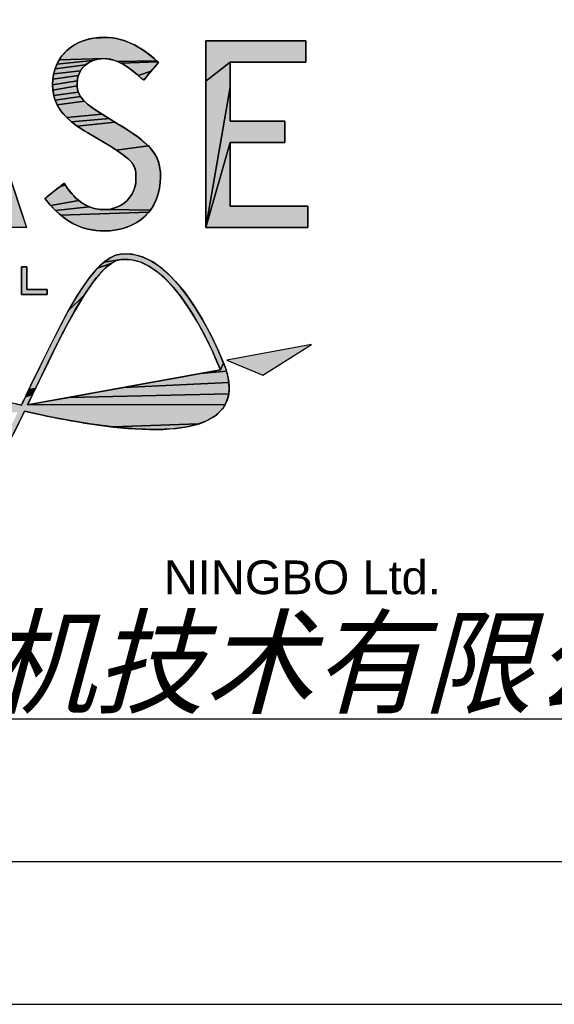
# Model space of a CAD drawing. Header units: millimetres. Extents: x -213 to 420, y -2 to 297.
# Tile 28 of 37: x 323 to 342, y 0 to 34. Entities that reach past the tile are written whole.
import ezdxf

# ---------------------------------------------------------------- set-up
doc = ezdxf.new("R2010")
doc.units = ezdxf.units.MM
doc.header["$LTSCALE"] = 23.1
doc.layers.get('0').update_dxf_attribs({"linetype": 'CONTINUOUS'})
doc.styles.get("Standard").update_dxf_attribs({"font": 'arial.ttf'})
doc.styles.add('TEXTSTYLE_7', font='txt')

# ---------------------------------------------------------------- blocks, each defined once
blk = doc.blocks.new('LOGO_PHASE_NINGBO_BL1', base_point=(320.75, 22.5))
at = {"linetype": 'CONTINUOUS'}
for points in [[(321.179, 34.223), (321.261, 34.471), (321.27, 34.5), (323.42, 27.977), (323.669, 27.22), (322.841, 27.22), (322.745, 27.22), (322.251, 28.846), (322.177, 29.089), (321.956, 29.837), (321.806, 30.308), (321.553, 31.103), (321.321, 31.829), (321.271, 31.988), (318.88, 27.22), (320.94, 33.494)], [(326.761, 33.852), (326.941, 33.813), (327.122, 33.757), (327.305, 33.685), (327.49, 33.596), (327.667, 33.495), (327.833, 33.385), (327.987, 33.272), (328.127, 33.157), (328.231, 33.064), (326.852, 33.037), (326.731, 33.081), (326.613, 33.112), (326.497, 33.13), (326.38, 33.136), (324.815, 33.09), (324.912, 33.231), (325.024, 33.361), (325.151, 33.478), (325.293, 33.582), (325.45, 33.672), (325.622, 33.748), (325.807, 33.808), (326.006, 33.851), (326.583, 33.875)], [(330.813, 33.012), (329.954, 32.347), (329.954, 33.76), (332.71, 33.76), (333.47, 33.76), (333.47, 33.174), (333.47, 33.012), (331.465, 33.012)], [(326.068, 33.091), (325.99, 33.065), (324.735, 32.937), (324.815, 33.09), (326.38, 33.136), (326.271, 33.131), (326.167, 33.116)], [(325.617, 32.787), (325.566, 32.712), (324.625, 32.598), (324.671, 32.773), (325.744, 32.92), (325.677, 32.856)], [(325.819, 32.976), (325.744, 32.92), (324.671, 32.773), (324.735, 32.937), (325.99, 33.065), (325.902, 33.024)], [(328.26, 33.038), (328.275, 33.024), (326.977, 32.98), (326.852, 33.037), (328.231, 33.064), (328.235, 33.061), (328.246, 33.051)], [(328.299, 33.002), (328.267, 32.965), (328.186, 32.868), (328.077, 32.738), (328.038, 32.691), (327.59, 32.543), (327.407, 32.695), (327.25, 32.812), (327.109, 32.905), (326.977, 32.98), (328.275, 33.024), (328.288, 33.012), (328.297, 33.004)], [(330.813, 32.566), (330.813, 32.134), (329.954, 27.22), (329.954, 32.347), (330.813, 33.012), (330.813, 32.887)], [(325.465, 32.455), (325.45, 32.36), (324.587, 32.218), (324.596, 32.413), (325.49, 32.545)], [(325.523, 32.631), (325.49, 32.545), (324.596, 32.413), (324.625, 32.598), (325.566, 32.712)], [(327.96, 32.599), (327.889, 32.515), (327.831, 32.445), (327.791, 32.398), (327.777, 32.381), (327.775, 32.382), (327.769, 32.387), (327.761, 32.395), (327.751, 32.403), (327.74, 32.413), (327.724, 32.427), (327.711, 32.439), (327.703, 32.445), (327.703, 32.445), (327.59, 32.543), (328.038, 32.691)], [(325.445, 32.262), (325.446, 32.181), (324.597, 32.027), (324.587, 32.218), (325.45, 32.36)], [(325.462, 32.04), (325.484, 31.965), (324.628, 31.849), (324.597, 32.027), (325.446, 32.181), (325.45, 32.119)], [(330.813, 30.2), (329.954, 27.22), (330.813, 32.134), (330.813, 31.674), (330.813, 31.27), (330.813, 31.005), (330.813, 30.947), (330.985, 30.947), (331.302, 30.947), (331.696, 30.947), (331.833, 30.947), (332.101, 30.947), (332.343, 30.947), (332.541, 30.947), (332.674, 30.947), (332.723, 30.947), (332.723, 30.926), (332.723, 30.87), (332.723, 30.786), (332.723, 30.684), (332.723, 30.574), (332.723, 30.41), (332.723, 30.278), (332.723, 30.205), (332.723, 30.2), (332.617, 30.2), (332.343, 30.2), (331.969, 30.2), (331.56, 30.2), (331.184, 30.2), (330.908, 30.2)], [(325.517, 31.89), (325.563, 31.812), (324.679, 31.68), (324.628, 31.849), (325.484, 31.965)], [(325.626, 31.729), (325.709, 31.64), (324.749, 31.52), (324.679, 31.68), (325.563, 31.812), (325.592, 31.771)], [(325.815, 31.543), (325.949, 31.437), (326.116, 31.32), (326.323, 31.189), (325.088, 31.068), (324.952, 31.216), (324.839, 31.366), (324.749, 31.52), (325.709, 31.64)], [(326.502, 31.08), (326.577, 31.035), (325.254, 30.92), (325.088, 31.068), (326.323, 31.189), (326.338, 31.18), (326.376, 31.157), (326.433, 31.122)], [(326.72, 30.947), (326.777, 30.913), (325.453, 30.77), (325.254, 30.92), (326.577, 31.035), (326.652, 30.989)], [(326.83, 30.88), (327.154, 30.679), (327.433, 30.493), (327.584, 30.384), (327.787, 30.223), (327.943, 30.078), (326.817, 29.934), (326.543, 30.106), (326.393, 30.196), (326.333, 30.232), (326.19, 30.317), (326.019, 30.418), (325.876, 30.504), (325.816, 30.539), (325.698, 30.61), (325.453, 30.77), (326.777, 30.913), (326.816, 30.889)], [(328.066, 29.941), (328.162, 29.806), (328.238, 29.669), (328.296, 29.526), (328.336, 29.372), (328.36, 29.202), (328.369, 29.009), (328.358, 28.777), (328.327, 28.559), (328.276, 28.356), (328.207, 28.166), (328.119, 27.99), (328.015, 27.829), (326.512, 27.85), (326.632, 27.868), (326.748, 27.898), (326.859, 27.94), (326.965, 27.992), (327.063, 28.055), (327.14, 28.115), (327.224, 28.195), (327.298, 28.282), (327.361, 28.377), (327.414, 28.477), (327.456, 28.582), (327.486, 28.692), (327.504, 28.805), (327.51, 28.921), (327.509, 29.05), (327.502, 29.162), (327.486, 29.251), (327.46, 29.332), (327.42, 29.411), (327.363, 29.491), (327.284, 29.577), (327.176, 29.675), (327.026, 29.79), (326.817, 29.934), (327.943, 30.078)], [(333.532, 27.381), (333.532, 27.22), (330.727, 27.22), (329.954, 27.22), (330.813, 30.2), (330.813, 30.137), (330.813, 29.968), (330.813, 29.718), (330.813, 29.414), (330.813, 29.084), (330.813, 28.753), (330.813, 28.45), (330.813, 28.2), (330.813, 28.03), (330.813, 27.967), (332.978, 27.967), (333.532, 27.967)], [(325.048, 28.681), (325.077, 28.636), (325.176, 28.498), (325.281, 28.373), (325.392, 28.262), (325.507, 28.163), (324.522, 27.989), (324.376, 28.165), (324.372, 28.169), (324.363, 28.181), (324.351, 28.197), (324.338, 28.214), (324.326, 28.228), (324.319, 28.238), (324.317, 28.24), (324.358, 28.273), (324.463, 28.355), (324.604, 28.466), (324.654, 28.506), (324.754, 28.584), (324.846, 28.656), (325.032, 28.706), (325.042, 28.69), (325.048, 28.681)], [(325.02, 28.726), (325.032, 28.706), (324.846, 28.656), (324.921, 28.716), (325.004, 28.752), (325.011, 28.739)], [(324.997, 28.762), (325.004, 28.752), (324.921, 28.716), (324.973, 28.756), (324.991, 28.771), (324.993, 28.769)], [(325.749, 28.006), (325.874, 27.948), (324.691, 27.811), (324.522, 27.989), (325.507, 28.163), (325.627, 28.078)], [(326.389, 27.844), (326.512, 27.85), (328.015, 27.829), (327.956, 27.754), (324.862, 27.656), (324.691, 27.811), (325.874, 27.948), (326.001, 27.902), (326.129, 27.87), (326.259, 27.851)], [(327.894, 27.682), (327.756, 27.55), (327.603, 27.434), (327.435, 27.333), (327.25, 27.249), (327.05, 27.182), (326.835, 27.134), (326.604, 27.105), (326.389, 27.097), (326.175, 27.105), (325.969, 27.132), (325.771, 27.175), (325.579, 27.235), (325.393, 27.313), (325.213, 27.408), (325.036, 27.522), (324.862, 27.656), (327.956, 27.754)], [(327.234, 26.296), (327.495, 26.259), (327.759, 26.178), (328.029, 26.05), (328.309, 25.87), (328.598, 25.632), (328.897, 25.331), (329.206, 24.959), (329.522, 24.513), (329.841, 23.993), (330.154, 23.409), (330.404, 22.88), (330.578, 22.472), (330.469, 22.226), (330.361, 22.489), (330.188, 22.884), (329.952, 23.371), (329.687, 23.863), (329.378, 24.373), (329.073, 24.808), (328.778, 25.171), (328.494, 25.464), (328.222, 25.694), (327.961, 25.867), (327.71, 25.99), (327.468, 26.068), (327.23, 26.103), (326.995, 26.098), (326.389, 26.008), (326.599, 26.157), (326.792, 26.247), (326.974, 26.289)], [(326.466, 25.825), (326.243, 25.601), (325.986, 25.282), (325.689, 24.845), (325.148, 24.309), (325.463, 24.846), (325.596, 25.054), (325.895, 25.478), (326.157, 25.788), (326.661, 25.972)], [(326.835, 26.06), (326.661, 25.972), (326.157, 25.788), (326.389, 26.008), (326.995, 26.098)], [(323.493, 25.845), (323.684, 25.845), (323.684, 25.043), (324.393, 25.043), (324.393, 24.876), (323.493, 24.876)], [(325.385, 24.338), (325.076, 23.773), (324.76, 23.161), (324.44, 22.514), (324.116, 21.844), (323.989, 21.582), (323.757, 21.542), (323.788, 21.606), (323.809, 21.649), (323.816, 21.665), (324.161, 22.38), (324.498, 23.066), (324.826, 23.712), (325.148, 24.309), (325.689, 24.845)], [(330.672, 22.232), (330.687, 22.19), (329.766, 22.099), (330.279, 22.192), (330.469, 22.226), (330.578, 22.472)], [(330.712, 22.099), (330.747, 21.94), (330.769, 21.791), (327.089, 21.614), (328.09, 21.795), (329.009, 21.962), (329.766, 22.099), (330.687, 22.19)], [(330.778, 21.651), (330.776, 21.519), (330.762, 21.395), (325.17, 21.267), (326.089, 21.433), (327.089, 21.614), (330.769, 21.791)], [(323.946, 21.492), (323.917, 21.432), (323.884, 21.362), (323.631, 21.28), (323.675, 21.373), (323.718, 21.462), (323.969, 21.539)], [(330.739, 21.278), (330.705, 21.168), (330.661, 21.063), (330.635, 21.013), (323.71, 21.002), (323.899, 21.037), (324.413, 21.13), (325.17, 21.267), (330.762, 21.395)], [(323.984, 21.57), (323.969, 21.539), (323.718, 21.462), (323.757, 21.542), (323.989, 21.582)], [(323.847, 21.287), (323.81, 21.21), (323.774, 21.135), (323.74, 21.064), (323.71, 21.002), (330.635, 21.013), (330.607, 20.964), (330.542, 20.87), (330.467, 20.781), (330.272, 20.61), (330.019, 20.461), (329.7, 20.335), (326.694, 20.231), (325.891, 20.338), (325.13, 20.466), (324.446, 20.599), (323.87, 20.72), (323.702, 20.756), (323.7, 20.756), (323.696, 20.757), (323.689, 20.759), (323.68, 20.761), (323.669, 20.763), (323.657, 20.766), (323.644, 20.769), (323.63, 20.772), (323.615, 20.775), (323.601, 20.778), (323.215, 19.993), (322.822, 19.228), (322.108, 18.328), (322.71, 19.426), (323.372, 20.746), (316.05, 20.773), (316.086, 20.828), (316.127, 20.881), (323.294, 21.038), (323.494, 20.997), (323.516, 21.043), (323.548, 21.109), (323.587, 21.19), (323.631, 21.28), (323.884, 21.362)], [(329.302, 20.235), (328.812, 20.168), (328.218, 20.141), (327.507, 20.16), (326.694, 20.231), (329.7, 20.335)]]:
    blk.add_hatch(color=7, dxfattribs=at).paths.add_polyline_path(points)
at = {"color": 7, "linetype": 'CONTINUOUS'}
for p, q in [((326.83, 30.88), (326.323, 31.189)), ((330.813, 27.967), (330.813, 30.2)), ((323.493, 25.845), (323.684, 25.845)), ((323.493, 24.876), (323.493, 25.845)), ((323.493, 25.845), (323.493, 24.876)), ((323.684, 25.845), (323.493, 25.845)), ((323.684, 25.845), (323.684, 25.043)), ((323.684, 25.043), (323.684, 25.845)), ((324.393, 24.876), (323.493, 24.876)), ((323.493, 24.876), (324.393, 24.876)), ((323.684, 25.043), (324.393, 25.043)), ((324.393, 25.043), (323.684, 25.043)), ((324.393, 25.043), (324.393, 24.876)), ((324.393, 24.876), (324.393, 25.043)), ((333.666, 23.121), (330.697, 22.567)), ((333.666, 23.121), (330.697, 22.567)), ((331.953, 22.039), (333.666, 23.121)), ((331.953, 22.039), (333.666, 23.121)), ((330.697, 22.567), (331.953, 22.039)), ((330.697, 22.567), (331.953, 22.039)), ((330.469, 22.226), (323.71, 21.002)), ((330.469, 22.226), (323.71, 21.002)), ((330.687, 22.193), (330.686, 22.196)), ((330.687, 22.19), (330.687, 22.193)), ((323.816, 21.665), (323.494, 20.997)), ((323.71, 21.002), (323.989, 21.582)), ((323.71, 21.002), (323.989, 21.582)), ((323.601, 20.778), (323.702, 20.756))]:
    blk.add_line(p, q, dxfattribs=at)
for points in [[(321.179, 34.223), (321.261, 34.471), (321.27, 34.5), (323.42, 27.977), (323.669, 27.22), (322.841, 27.22), (322.745, 27.22), (322.251, 28.846), (322.177, 29.089), (321.956, 29.837), (321.806, 30.308), (321.553, 31.103), (321.321, 31.829), (321.271, 31.988), (318.88, 27.22), (320.94, 33.494), (321.179, 34.223)], [(326.761, 33.852), (326.941, 33.813), (327.122, 33.757), (327.305, 33.685), (327.49, 33.596), (327.667, 33.495), (327.833, 33.385), (327.987, 33.272), (328.127, 33.157), (328.231, 33.064), (326.852, 33.037), (326.731, 33.081), (326.613, 33.112), (326.497, 33.13), (326.38, 33.136), (324.815, 33.09), (324.912, 33.231), (325.024, 33.361), (325.151, 33.478), (325.293, 33.582), (325.45, 33.672), (325.622, 33.748), (325.807, 33.808), (326.006, 33.851), (326.583, 33.875), (326.761, 33.852)], [(330.813, 33.012), (329.954, 32.347), (329.954, 33.76), (332.71, 33.76), (333.47, 33.76), (333.47, 33.174), (333.47, 33.012), (331.465, 33.012), (330.813, 33.012)], [(326.068, 33.091), (325.99, 33.065), (324.735, 32.937), (324.815, 33.09), (326.38, 33.136), (326.271, 33.131), (326.167, 33.116), (326.068, 33.091)], [(325.617, 32.787), (325.566, 32.712), (324.625, 32.598), (324.671, 32.773), (325.744, 32.92), (325.677, 32.856), (325.617, 32.787)], [(325.819, 32.976), (325.744, 32.92), (324.671, 32.773), (324.735, 32.937), (325.99, 33.065), (325.902, 33.024), (325.819, 32.976)], [(328.26, 33.038), (328.275, 33.024), (326.977, 32.98), (326.852, 33.037), (328.231, 33.064), (328.235, 33.061), (328.246, 33.051), (328.26, 33.038)], [(328.299, 33.002), (328.267, 32.965), (328.186, 32.868), (328.077, 32.738), (328.038, 32.691), (327.59, 32.543), (327.407, 32.695), (327.25, 32.812), (327.109, 32.905), (326.977, 32.98), (328.275, 33.024), (328.288, 33.012), (328.297, 33.004), (328.299, 33.002)], [(330.813, 32.566), (330.813, 32.134), (329.954, 27.22), (329.954, 32.347), (330.813, 33.012), (330.813, 32.887), (330.813, 32.566)], [(325.465, 32.455), (325.45, 32.36), (324.587, 32.218), (324.596, 32.413), (325.49, 32.545), (325.465, 32.455)], [(325.523, 32.631), (325.49, 32.545), (324.596, 32.413), (324.625, 32.598), (325.566, 32.712), (325.523, 32.631)], [(327.96, 32.599), (327.889, 32.515), (327.831, 32.445), (327.791, 32.398), (327.777, 32.381), (327.775, 32.382), (327.769, 32.387), (327.761, 32.395), (327.751, 32.403), (327.74, 32.413), (327.724, 32.427), (327.711, 32.439), (327.703, 32.445), (327.703, 32.445), (327.59, 32.543), (328.038, 32.691), (327.96, 32.599)], [(325.445, 32.262), (325.446, 32.181), (324.597, 32.027), (324.587, 32.218), (325.45, 32.36), (325.445, 32.262)], [(325.462, 32.04), (325.484, 31.965), (324.628, 31.849), (324.597, 32.027), (325.446, 32.181), (325.45, 32.119), (325.462, 32.04)], [(330.813, 30.2), (329.954, 27.22), (330.813, 32.134), (330.813, 31.674), (330.813, 31.27), (330.813, 31.005), (330.813, 30.947), (330.985, 30.947), (331.302, 30.947), (331.696, 30.947), (331.833, 30.947), (332.101, 30.947), (332.343, 30.947), (332.541, 30.947), (332.674, 30.947), (332.723, 30.947), (332.723, 30.926), (332.723, 30.87), (332.723, 30.786), (332.723, 30.684), (332.723, 30.574), (332.723, 30.41), (332.723, 30.278), (332.723, 30.205), (332.723, 30.2), (332.617, 30.2), (332.343, 30.2), (331.969, 30.2), (331.56, 30.2), (331.184, 30.2), (330.908, 30.2), (330.813, 30.2)], [(325.517, 31.89), (325.563, 31.812), (324.679, 31.68), (324.628, 31.849), (325.484, 31.965), (325.517, 31.89)], [(325.626, 31.729), (325.709, 31.64), (324.749, 31.52), (324.679, 31.68), (325.563, 31.812), (325.592, 31.771), (325.626, 31.729)], [(325.815, 31.543), (325.949, 31.437), (326.116, 31.32), (326.323, 31.189), (325.088, 31.068), (324.952, 31.216), (324.839, 31.366), (324.749, 31.52), (325.709, 31.64), (325.815, 31.543)], [(326.502, 31.08), (326.577, 31.035), (325.254, 30.92), (325.088, 31.068), (326.323, 31.189), (326.338, 31.18), (326.376, 31.157), (326.433, 31.122), (326.502, 31.08)], [(326.72, 30.947), (326.777, 30.913), (325.453, 30.77), (325.254, 30.92), (326.577, 31.035), (326.652, 30.989), (326.72, 30.947)], [(326.83, 30.88), (327.154, 30.679), (327.433, 30.493), (327.584, 30.384), (327.787, 30.223), (327.943, 30.078), (326.817, 29.934), (326.543, 30.106), (326.393, 30.196), (326.333, 30.232), (326.19, 30.317), (326.019, 30.418), (325.876, 30.504), (325.816, 30.539), (325.698, 30.61), (325.453, 30.77), (326.777, 30.913), (326.816, 30.889), (326.83, 30.88)], [(328.066, 29.941), (328.162, 29.806), (328.238, 29.669), (328.296, 29.526), (328.336, 29.372), (328.36, 29.202), (328.369, 29.009), (328.358, 28.777), (328.327, 28.559), (328.276, 28.356), (328.207, 28.166), (328.119, 27.99), (328.015, 27.829), (326.512, 27.85), (326.632, 27.868), (326.748, 27.898), (326.859, 27.94), (326.965, 27.992), (327.063, 28.055), (327.14, 28.115), (327.224, 28.195), (327.298, 28.282), (327.361, 28.377), (327.414, 28.477), (327.456, 28.582), (327.486, 28.692), (327.504, 28.805), (327.51, 28.921), (327.509, 29.05), (327.502, 29.162), (327.486, 29.251), (327.46, 29.332), (327.42, 29.411), (327.363, 29.491), (327.284, 29.577), (327.176, 29.675), (327.026, 29.79), (326.817, 29.934), (327.943, 30.078), (328.066, 29.941)], [(333.532, 27.381), (333.532, 27.22), (330.727, 27.22), (329.954, 27.22), (330.813, 30.2), (330.813, 30.137), (330.813, 29.968), (330.813, 29.718), (330.813, 29.414), (330.813, 29.084), (330.813, 28.753), (330.813, 28.45), (330.813, 28.2), (330.813, 28.03), (330.813, 27.967), (332.978, 27.967), (333.532, 27.967), (333.532, 27.381)], [(325.048, 28.681), (325.077, 28.636), (325.176, 28.498), (325.281, 28.373), (325.392, 28.262), (325.507, 28.163), (324.522, 27.989), (324.376, 28.165), (324.372, 28.169), (324.363, 28.181), (324.351, 28.197), (324.338, 28.214), (324.326, 28.228), (324.319, 28.238), (324.317, 28.24), (324.358, 28.273), (324.463, 28.355), (324.604, 28.466), (324.654, 28.506), (324.754, 28.584), (324.846, 28.656), (325.032, 28.706), (325.042, 28.69), (325.048, 28.681), (325.048, 28.681)], [(325.02, 28.726), (325.032, 28.706), (324.846, 28.656), (324.921, 28.716), (325.004, 28.752), (325.011, 28.739), (325.02, 28.726)], [(324.997, 28.762), (325.004, 28.752), (324.921, 28.716), (324.973, 28.756), (324.991, 28.771), (324.993, 28.769), (324.997, 28.762)], [(325.749, 28.006), (325.874, 27.948), (324.691, 27.811), (324.522, 27.989), (325.507, 28.163), (325.627, 28.078), (325.749, 28.006)], [(326.389, 27.844), (326.512, 27.85), (328.015, 27.829), (327.956, 27.754), (324.862, 27.656), (324.691, 27.811), (325.874, 27.948), (326.001, 27.902), (326.129, 27.87), (326.259, 27.851), (326.389, 27.844)], [(327.894, 27.682), (327.756, 27.55), (327.603, 27.434), (327.435, 27.333), (327.25, 27.249), (327.05, 27.182), (326.835, 27.134), (326.604, 27.105), (326.389, 27.097), (326.175, 27.105), (325.969, 27.132), (325.771, 27.175), (325.579, 27.235), (325.393, 27.313), (325.213, 27.408), (325.036, 27.522), (324.862, 27.656), (327.956, 27.754), (327.894, 27.682)], [(327.234, 26.296), (327.495, 26.259), (327.759, 26.178), (328.029, 26.05), (328.309, 25.87), (328.598, 25.632), (328.897, 25.331), (329.206, 24.959), (329.522, 24.513), (329.841, 23.993), (330.154, 23.409), (330.404, 22.88), (330.578, 22.472), (330.469, 22.226), (330.361, 22.489), (330.188, 22.884), (329.952, 23.371), (329.687, 23.863), (329.378, 24.373), (329.073, 24.808), (328.778, 25.171), (328.494, 25.464), (328.222, 25.694), (327.961, 25.867), (327.71, 25.99), (327.468, 26.068), (327.23, 26.103), (326.995, 26.098), (326.389, 26.008), (326.599, 26.157), (326.792, 26.247), (326.974, 26.289), (327.234, 26.296)], [(326.466, 25.825), (326.243, 25.601), (325.986, 25.282), (325.689, 24.845), (325.148, 24.309), (325.463, 24.846), (325.596, 25.054), (325.895, 25.478), (326.157, 25.788), (326.661, 25.972), (326.466, 25.825)], [(326.835, 26.06), (326.661, 25.972), (326.157, 25.788), (326.389, 26.008), (326.995, 26.098), (326.835, 26.06)], [(323.493, 25.845), (323.684, 25.845), (323.684, 25.043), (324.393, 25.043), (324.393, 24.876), (323.493, 24.876), (323.493, 25.845)], [(325.385, 24.338), (325.076, 23.773), (324.76, 23.161), (324.44, 22.514), (324.116, 21.844), (323.989, 21.582), (323.757, 21.542), (323.788, 21.606), (323.809, 21.649), (323.816, 21.665), (324.161, 22.38), (324.498, 23.066), (324.826, 23.712), (325.148, 24.309), (325.689, 24.845), (325.385, 24.338)], [(330.672, 22.232), (330.687, 22.19), (329.766, 22.099), (330.279, 22.192), (330.469, 22.226), (330.578, 22.472), (330.672, 22.232)], [(330.712, 22.099), (330.747, 21.94), (330.769, 21.791), (327.089, 21.614), (328.09, 21.795), (329.009, 21.962), (329.766, 22.099), (330.687, 22.19), (330.712, 22.099)], [(330.778, 21.651), (330.776, 21.519), (330.762, 21.395), (325.17, 21.267), (326.089, 21.433), (327.089, 21.614), (330.769, 21.791), (330.778, 21.651)], [(323.946, 21.492), (323.917, 21.432), (323.884, 21.362), (323.631, 21.28), (323.675, 21.373), (323.718, 21.462), (323.969, 21.539), (323.946, 21.492)], [(330.739, 21.278), (330.705, 21.168), (330.661, 21.063), (330.635, 21.013), (323.71, 21.002), (323.899, 21.037), (324.413, 21.13), (325.17, 21.267), (330.762, 21.395), (330.739, 21.278)], [(323.984, 21.57), (323.969, 21.539), (323.718, 21.462), (323.757, 21.542), (323.989, 21.582), (323.984, 21.57)], [(323.847, 21.287), (323.81, 21.21), (323.774, 21.135), (323.74, 21.064), (323.71, 21.002), (330.635, 21.013), (330.607, 20.964), (330.542, 20.87), (330.467, 20.781), (330.272, 20.61), (330.019, 20.461), (329.7, 20.335), (326.694, 20.231), (325.891, 20.338), (325.13, 20.466), (324.446, 20.599), (323.87, 20.72), (323.702, 20.756), (323.7, 20.756), (323.696, 20.757), (323.689, 20.759), (323.68, 20.761), (323.669, 20.763), (323.657, 20.766), (323.644, 20.769), (323.63, 20.772), (323.615, 20.775), (323.601, 20.778), (323.215, 19.993)], [(323.294, 21.038), (323.494, 20.997), (323.516, 21.043), (323.548, 21.109), (323.587, 21.19), (323.631, 21.28), (323.884, 21.362), (323.847, 21.287)], [(329.302, 20.235), (328.812, 20.168), (328.218, 20.141), (327.507, 20.16), (326.694, 20.231), (329.7, 20.335), (329.302, 20.235)]]:
    blk.add_lwpolyline(points, dxfattribs=at)
for points, knots in [([(321.27, 34.5), (321.27, 34.5), (321.179, 34.223), (321.179, 34.223), (321.179, 34.223), (318.88, 27.22), (318.88, 27.22), (318.88, 27.22), (319.804, 27.22), (319.804, 27.22), (319.804, 27.22), (320.334, 28.963), (320.373, 29.089), (320.373, 29.089), (322.177, 29.089), (322.177, 29.089), (322.215, 28.963), (322.745, 27.22), (322.745, 27.22), (322.745, 27.22), (323.669, 27.22), (323.669, 27.22), (323.669, 27.22), (321.27, 34.5), (321.27, 34.5)], [0, 0, 0, 0, 1, 1, 1, 2, 2, 2, 3, 3, 3, 4, 4, 4, 5, 5, 5, 6, 6, 6, 7, 7, 7, 8, 8, 8, 8]), ([(326.83, 30.88), (326.83, 30.88), (326.323, 31.189), (326.323, 31.189), (325.445, 31.719), (325.445, 31.995), (325.445, 32.262), (325.445, 32.768), (325.838, 33.136), (326.38, 33.136), (326.877, 33.136), (327.289, 32.809), (327.703, 32.445), (327.703, 32.445), (327.777, 32.381), (327.777, 32.381), (327.777, 32.381), (328.299, 33.002), (328.299, 33.002), (328.299, 33.002), (328.231, 33.064), (328.231, 33.064), (327.825, 33.438), (327.178, 33.883), (326.407, 33.883), (325.318, 33.883), (324.587, 33.214), (324.587, 32.218), (324.587, 31.377), (325.177, 30.914), (325.816, 30.539), (325.816, 30.539), (326.393, 30.196), (326.393, 30.196), (327.51, 29.533), (327.51, 29.378), (327.51, 28.921), (327.51, 28.317), (327.018, 27.844), (326.389, 27.844), (325.872, 27.844), (325.383, 28.149), (325.048, 28.681), (325.048, 28.681), (324.991, 28.771), (324.991, 28.771), (324.991, 28.771), (324.317, 28.24), (324.317, 28.24), (324.317, 28.24), (324.376, 28.165), (324.376, 28.165), (324.94, 27.446), (325.598, 27.097), (326.389, 27.097), (327.592, 27.097), (328.369, 27.847), (328.369, 29.009), (328.369, 29.808), (327.985, 30.177), (326.83, 30.88)], [0, 0, 0, 0, 1, 1, 1, 2, 2, 2, 3, 3, 3, 4, 4, 4, 5, 5, 5, 6, 6, 6, 7, 7, 7, 8, 8, 8, 9, 9, 9, 10, 10, 10, 11, 11, 11, 12, 12, 12, 13, 13, 13, 14, 14, 14, 15, 15, 15, 16, 16, 16, 17, 17, 17, 18, 18, 18, 19, 19, 19, 20, 20, 20, 20]), ([(330.813, 27.967), (330.813, 27.967), (330.813, 30.2), (330.813, 30.2), (330.986, 30.2), (332.723, 30.2), (332.723, 30.2), (332.723, 30.2), (332.723, 30.947), (332.723, 30.947), (332.723, 30.947), (330.986, 30.947), (330.813, 30.947), (330.813, 30.947), (330.813, 33.012), (330.813, 33.012), (330.991, 33.012), (333.47, 33.012), (333.47, 33.012), (333.47, 33.012), (333.47, 33.76), (333.47, 33.76), (333.47, 33.76), (329.954, 33.76), (329.954, 33.76), (329.954, 33.76), (329.954, 27.22), (329.954, 27.22), (329.954, 27.22), (333.532, 27.22), (333.532, 27.22), (333.532, 27.22), (333.532, 27.967), (333.532, 27.967), (333.532, 27.967), (330.991, 27.967), (330.813, 27.967)], [0, 0, 0, 0, 1, 1, 1, 2, 2, 2, 3, 3, 3, 4, 4, 4, 5, 5, 5, 6, 6, 6, 7, 7, 7, 8, 8, 8, 9, 9, 9, 10, 10, 10, 11, 11, 11, 12, 12, 12, 12]), ([(330.813, 33.012), (330.991, 33.012), (333.47, 33.012), (333.47, 33.012), (333.47, 33.012), (333.47, 33.76), (333.47, 33.76), (333.47, 33.76), (329.954, 33.76), (329.954, 33.76), (329.954, 33.76), (329.954, 27.22), (329.954, 27.22), (329.954, 27.22), (333.532, 27.22), (333.532, 27.22), (333.532, 27.22), (333.532, 27.967), (333.532, 27.967), (333.532, 27.967), (330.991, 27.967), (330.813, 27.967)], [5, 5, 5, 5, 6, 6, 6, 7, 7, 7, 8, 8, 8, 9, 9, 9, 10, 10, 10, 11, 11, 11, 12, 12, 12, 12]), ([(326.38, 33.136), (326.877, 33.136), (327.289, 32.809), (327.703, 32.445), (327.703, 32.445), (327.721, 32.429), (327.74, 32.413)], [3, 3, 3, 3, 4, 4, 4, 4.5, 4.5, 4.5, 4.5]), ([(328.038, 32.691), (328.168, 32.847), (328.299, 33.002), (328.299, 33.002), (328.299, 33.002), (328.231, 33.064), (328.231, 33.064)], [5.5, 5.5, 5.5, 5.5, 6, 6, 6, 7, 7, 7, 7]), ([(331.833, 30.947), (331.377, 30.947), (330.899, 30.947), (330.813, 30.947), (330.813, 30.947), (330.813, 33.012), (330.813, 33.012)], [3.5, 3.5, 3.5, 3.5, 4, 4, 4, 5, 5, 5, 5]), ([(327.74, 32.413), (327.758, 32.397), (327.777, 32.381), (327.777, 32.381), (327.777, 32.381), (327.907, 32.536), (328.038, 32.691)], [4.5, 4.5, 4.5, 4.5, 5, 5, 5, 5.5, 5.5, 5.5, 5.5]), ([(324.587, 32.218), (324.587, 31.377), (325.177, 30.914), (325.816, 30.539), (325.816, 30.539), (326.393, 30.196), (326.393, 30.196)], [9, 9, 9, 9, 10, 10, 10, 11, 11, 11, 11]), ([(332.723, 30.574), (332.723, 30.76), (332.723, 30.947), (332.723, 30.947), (332.723, 30.947), (332.289, 30.947), (331.833, 30.947)], [2.5, 2.5, 2.5, 2.5, 3, 3, 3, 3.5, 3.5, 3.5, 3.5]), ([(330.813, 30.2), (330.986, 30.2), (332.723, 30.2), (332.723, 30.2), (332.723, 30.2), (332.723, 30.387), (332.723, 30.574)], [1, 1, 1, 1, 2, 2, 2, 2.5, 2.5, 2.5, 2.5]), ([(325.02, 28.726), (325.006, 28.749), (324.991, 28.771), (324.991, 28.771), (324.991, 28.771), (324.823, 28.638), (324.654, 28.506)], [14.5, 14.5, 14.5, 14.5, 15, 15, 15, 15.5, 15.5, 15.5, 15.5]), ([(326.389, 27.844), (325.872, 27.844), (325.383, 28.149), (325.048, 28.681), (325.048, 28.681), (325.034, 28.703), (325.02, 28.726)], [13, 13, 13, 13, 14, 14, 14, 14.5, 14.5, 14.5, 14.5]), ([(324.654, 28.506), (324.486, 28.373), (324.317, 28.24), (324.317, 28.24), (324.317, 28.24), (324.376, 28.165), (324.376, 28.165)], [15.5, 15.5, 15.5, 15.5, 16, 16, 16, 17, 17, 17, 17])]:
    blk.add_open_spline(points, degree=3, knots=knots, dxfattribs=at)
for points in [[(326.407, 33.883), (325.318, 33.883), (324.587, 33.214), (324.587, 32.218)], [(328.231, 33.064), (327.825, 33.438), (327.178, 33.883), (326.407, 33.883)], [(325.445, 32.262), (325.445, 32.768), (325.838, 33.136), (326.38, 33.136)], [(326.323, 31.189), (325.445, 31.719), (325.445, 31.995), (325.445, 32.262)], [(328.369, 29.009), (328.369, 29.808), (327.985, 30.177), (326.83, 30.88)], [(326.393, 30.196), (327.51, 29.533), (327.51, 29.378), (327.51, 28.921)], [(326.389, 27.097), (327.592, 27.097), (328.369, 27.847), (328.369, 29.009)], [(327.51, 28.921), (327.51, 28.317), (327.018, 27.844), (326.389, 27.844)], [(324.376, 28.165), (324.94, 27.446), (325.598, 27.097), (326.389, 27.097)], [(326.974, 26.289), (325.989, 26.182), (324.982, 24.089), (323.816, 21.665)], [(330.686, 22.196), (330.621, 22.373), (329.088, 26.519), (326.974, 26.289)], [(326.995, 26.098), (328.794, 26.293), (330.228, 22.842), (330.469, 22.226)], [(326.995, 26.098), (328.794, 26.293), (330.228, 22.842), (330.469, 22.226)], [(323.989, 21.582), (325.083, 23.855), (326.116, 26.003), (326.995, 26.098)], [(323.989, 21.582), (325.083, 23.855), (326.116, 26.003), (326.995, 26.098)], [(323.494, 20.997), (321.947, 21.325), (317.209, 22.198), (316.127, 20.881)], [(330.467, 20.781), (330.786, 21.124), (330.86, 21.598), (330.687, 22.19)], [(319.443, 15.543), (320.948, 15.592), (322.322, 18.147), (323.601, 20.778)], [(323.702, 20.756), (325.236, 20.424), (329.312, 19.541), (330.467, 20.781)]]:
    blk.add_open_spline(points, degree=3, dxfattribs=at)
for points in [[(326.407, 33.883), (326.583, 33.875), (326.218, 33.876), (326.006, 33.851)], [(330.697, 22.567), (333.666, 23.121), (331.953, 22.039)]]:
    blk.add_solid(points, dxfattribs=at)
at = {"color": 2, "linetype": 'CONTINUOUS'}
blk.add_text('NINGBO Ltd.', height=1.18052, dxfattribs=at).set_placement((328.484, 14.371))
at = {"color": 2, "linetype": 'CONTINUOUS', "style": 'TEXTSTYLE_7', "oblique": 15}
blk.add_text('宁波菲仕电机技术有限公司', height=2.9513, dxfattribs=at).set_placement((303.042, 10.5))

msp = doc.modelspace()

# ---------------------------------------------------------------- linework, layer by layer
at = {"color": 7, "linetype": 'CONTINUOUS'}
msp.add_line((25, 10), (410, 10), dxfattribs=at)
at = {"color": 2, "linetype": 'CONTINUOUS'}
for p, q in [((20, 5), (415, 5)), ((237.25, 0), (420, 0))]:
    msp.add_line(p, q, dxfattribs=at)

# ---------------------------------------------------------------- block references
msp.add_blockref('LOGO_PHASE_NINGBO_BL1', (320.75, 22.49989), dxfattribs=at)

doc.saveas('drawing.dxf')
